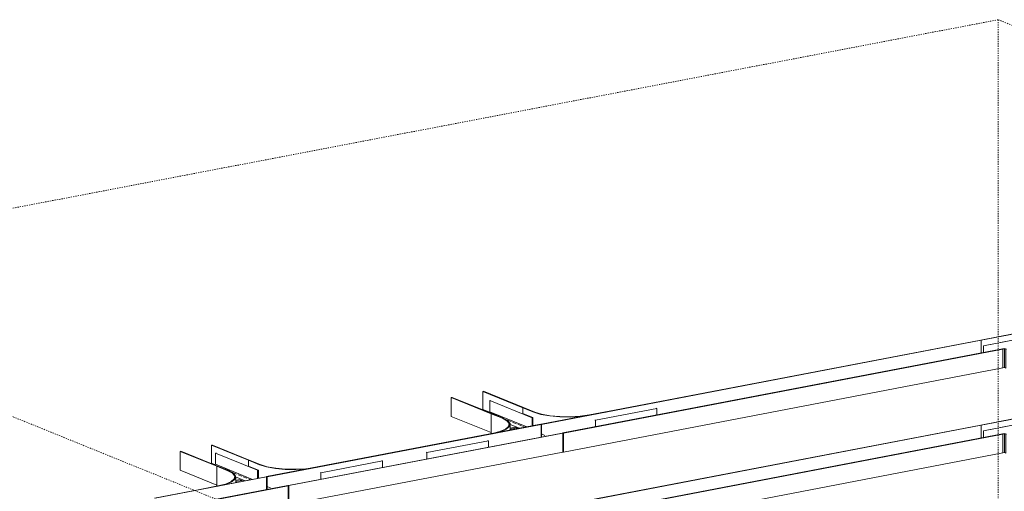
# Model space of a CAD drawing. Header units: millimetres. Extents: x 5617 to 131373, y -9330 to 158328.
# Tile 81 of 83: x 122920 to 125426, y 156601 to 157800. Entities that reach past the tile are written whole.
import ezdxf

# ---------------------------------------------------------------- set-up
doc = ezdxf.new("R2010")
doc.units = ezdxf.units.MM
doc.linetypes.add('Осевая', pattern=[14, 10, -2, 0, -2])
doc.linetypes.add('Скрыто_2_', pattern=[6, 3, -3])
doc.layers.add('Границы 3D вида', color=7, linetype='Скрыто_2_', lineweight=20, true_color=0x0080c0)
for name, color, linetype, lineweight in [('Кабельные лотки', 7, 'Continuous', 18), ('Осевая линия', 7, 'Осевая', 18), ('Соединительные детали кабельных лотков', 7, 'Continuous', 18)]:
    doc.layers.add(name, color=color, linetype=linetype, lineweight=lineweight)

# ---------------------------------------------------------------- blocks, each defined once
blk = doc.blocks.new('OSTEC_CLH - ЛН_ ЛП - СЛУМИ - Угол горизонтальный - ZS - Цинкование по методу Сендзимира-V134-МКСС_ПЧ_5_33')
at = {"layer": 'Соединительные детали кабельных лотков'}
for p, q in [((105231.1, 157002.4), (105144.5, 156985.9)), ((105144.5, 156985.9), (105146, 156985.3)), ((105146, 156985.3), (105230.4, 157001.4)), ((105146, 156953.2), (105146, 156985.3)), ((105230.4, 157001.4), (105288.4, 156977.9)), ((105230.4, 157001.4), (105230.4, 156986.3)), ((105231.1, 157002.4), (105290.5, 156978.3)), ((105205.9, 156964.7), (105199.7, 156963.5)), ((105199.7, 156963.5), (105201.1, 156962.9)), ((105201.1, 156962.9), (105205.3, 156963.7)), ((105201.1, 156914.9), (105201.1, 156962.9)), ((105208.1, 156962.6), (105205.3, 156963.7)), ((105205.3, 156963.7), (105205.3, 156919)), ((105205.9, 156963.4), (105205.9, 156964.7)), ((105205.9, 156964.7), (105210.2, 156963)), ((105210.2, 156963), (105208.1, 156962.6)), ((105208.1, 156962.6), (105208.1, 156914.5)), ((105290.5, 156978.3), (105288.4, 156977.9)), ((105288.4, 156977.9), (105288.4, 156932.3)), ((105284.7, 156933.8), (105288.4, 156932.3)), ((105288.4, 156932.3), (105286.6, 156932)), ((105205.3, 156915.7), (105201.1, 156914.9)), ((105205.3, 156919), (105205.3, 156915.7)), ((105205.3, 156915.7), (105208.1, 156914.5))]:
    blk.add_line(p, q, dxfattribs=at)
blk = doc.blocks.new('OSTEC_U - ЛН_ ЛП - СЛУМИ - OSTEC_U - ЛН_ ЛП - СЛУМИ-V135-МКСС_ПЧ_5_33')
at = {"layer": 'Соединительные детали кабельных лотков'}
for p, q in [((105229.7, 156986.4), (105151.4, 156971.5)), ((105151.9, 156971.3), (105230.2, 156986.2)), ((105229.9, 156986.5), (105229.7, 156986.4)), ((105229.9, 156986.5), (105230.2, 156986.2)), ((105230.2, 156986.2), (105230.8, 156986.4)), ((105230.2, 156956.4), (105230.2, 156986.2)), ((105230.2, 156986.2), (105284, 156964.4)), ((105230.2, 156986.2), (105230.2, 156956.4)), ((105230.5, 156986.5), (105230.3, 156986.5)), ((105284.7, 156964.6), (105231, 156986.4)), ((105151.4, 156971.5), (105151.9, 156971.3)), ((105151.4, 156954.3), (105151.4, 156971.5)), ((105151.9, 156954.4), (105151.9, 156971.3)), ((105227.6, 156955.9), (105230.2, 156956.4)), ((105229.4, 156955.2), (105230.2, 156956.4)), ((105230.2, 156956.4), (105229.4, 156955.2)), ((105230.2, 156956.4), (105284, 156934.6)), ((105284, 156964.4), (105284.7, 156964.6)), ((105284, 156964.4), (105284, 156934.6)), ((105284.7, 156964.6), (105284.7, 156933.8)), ((105284, 156934.6), (105281.4, 156934.1)), ((105284.7, 156933.8), (105282.9, 156933.5))]:
    blk.add_line(p, q, dxfattribs=at)
blk.add_polyline3d([(105230.7, 156986.5, 0), (105230.5, 156986.5, 0), (105230.3, 156986.5, 0)], dxfattribs=at)
blk = doc.blocks.new('OSTEC_CT - ЛН_ ЛП - ОГП - Тройник - ZS - Цинкование по методу Сендзимира-1219768-МКСС_ПЧ_5_33')
at = {"layer": 'Осевая линия'}
for p, q in [((103241.7, 156648.9), (103286.4, 156630.8)), ((103328, 156613.9), (103341.5, 156608.4))]:
    blk.add_line(p, q, dxfattribs=at)
at = {"layer": 'Соединительные детали кабельных лотков'}
for p, q in [((103282.9, 156680.8), (103280.9, 156680.4)), ((103280.9, 156680.4), (103309.2, 156668.9)), ((103311.2, 156669.3), (103282.9, 156680.8)), ((103202.6, 156665.4), (103200.5, 156665)), ((103200.5, 156665), (103228.8, 156653.5)), ((103200.5, 156614.6), (103200.5, 156665)), ((103230.9, 156653.9), (103202.6, 156665.4)), ((103491.5, 156670), (103450.3, 156662.1)), ((103492.9, 156669.4), (103491.5, 156670)), ((103248.5, 156626.2), (103264.3, 156629.2)), ((103248.8, 156622.8), (103248.8, 156637.8)), ((103202.9, 156614.8), (103161.7, 156607)), ((103161.7, 156607), (103163.1, 156606.4)), ((103381, 156615.9), (103382.6, 156616.2)), ((103382.4, 156615.4), (103381, 156615.9)), ((103384, 156615.7), (103382.4, 156615.4)), ((103382.4, 156567.3), (103382.4, 156615.4)), ((103382.6, 156616.2), (103384, 156615.7)), ((103384, 156615.7), (103384, 156567.6)), ((103384, 156567.6), (103382.4, 156567.3))]:
    blk.add_line(p, q, dxfattribs=at)
for points in [[(103228.8, 156653.5, 0), (103240.6, 156647.1, 0), (103246, 156640, 0), (103244.7, 156632.7, 0), (103236.6, 156625.8, 0), (103222.3, 156619.7, 0), (103202.9, 156614.8, 0)], [(103204.4, 156614.3, 0), (103224.2, 156619.2, 0), (103238.8, 156625.5, 0), (103247.1, 156632.6, 0), (103248.5, 156640, 0), (103243, 156647.3, 0), (103230.9, 156653.9, 0)], [(103309.2, 156668.9, 0), (103327.1, 156663.4, 0), (103349.5, 156659.3, 0), (103374.9, 156657, 0), (103401.7, 156656.6, 0), (103427.8, 156658.1, 0), (103451.7, 156661.5, 0)], [(103450.3, 156662.1, 0), (103427, 156658.8, 0), (103401.5, 156657.3, 0), (103375.4, 156657.7, 0), (103350.6, 156659.9, 0), (103328.7, 156663.9, 0), (103311.2, 156669.3, 0)]]:
    blk.add_polyline3d(points, dxfattribs=at)
blk = doc.blocks.new('OSTEC_U - ЛН_ ЛП - СЛУМ - OSTEC_U - ЛН_ ЛП - СЛУМ-1216886-МКСС_ПЧ_5_33')
at = {"layer": 'Соединительные детали кабельных лотков'}
for p, q in [((103620.7, 156678.9), (103622.1, 156678.4)), ((103622.1, 156678.4), (103465.5, 156648.4)), ((103622.1, 156678.4), (103622.1, 156662)), ((103465.5, 156648.4), (103464.1, 156649)), ((103465.5, 156632.1), (103465.5, 156648.4))]:
    blk.add_line(p, q, dxfattribs=at)
blk = doc.blocks.new('OSTEC_U - ЛН_ ЛП - СЛУМ - OSTEC_U - ЛН_ ЛП - СЛУМ-V137-МКСС_ПЧ_5_33')
at = {"layer": 'Соединительные детали кабельных лотков'}
for p, q in [((103196.8, 156698.4), (103198.8, 156698.8)), ((103196.8, 156670.1), (103196.8, 156698.4)), ((103304.3, 156654.8), (103196.8, 156698.4)), ((103193, 156669.3), (103196.8, 156670.1)), ((103291.3, 156631.7), (103196.8, 156670.1)), ((103306.3, 156655.2), (103280.8, 156665.5)), ((103306.3, 156655.2), (103304.3, 156654.8)), ((103304.3, 156654.8), (103304.3, 156634.2)), ((103306.3, 156634.6), (103306.3, 156655.2)), ((103272.7, 156628.2), (103248.5, 156638)), ((103260.2, 156630.8), (103268.7, 156627.4))]:
    blk.add_line(p, q, dxfattribs=at)
blk = doc.blocks.new('OSTEC_CT - ЛН_ ЛП - ОГП - Тройник - ZS - Цинкование по методу Сендзимира-V138-МКСС_ПЧ_5_33')
at = {"layer": 'Осевая линия'}
for p, q in [((103940.1, 156782.3), (103984.7, 156764.2)), ((104026.4, 156747.3), (104039.9, 156741.9))]:
    blk.add_line(p, q, dxfattribs=at)
at = {"layer": 'Соединительные детали кабельных лотков'}
for p, q in [((103981.3, 156814.2), (103979.3, 156813.8)), ((103979.3, 156813.8), (104007.5, 156802.4)), ((104009.6, 156802.8), (103981.3, 156814.2)), ((103900.9, 156798.9), (103898.9, 156798.5)), ((103898.9, 156798.5), (103927.2, 156787)), ((103898.9, 156748.1), (103898.9, 156798.5)), ((103929.2, 156787.4), (103900.9, 156798.9)), ((104189.9, 156803.4), (104148.6, 156795.6)), ((104191.3, 156802.9), (104189.9, 156803.4)), ((103946.9, 156759.6), (103962.7, 156762.6)), ((103947.2, 156756.2), (103947.2, 156771.2)), ((103901.3, 156748.3), (103860.1, 156740.4)), ((103860.1, 156740.4), (103861.5, 156739.8)), ((103861.5, 156739.8), (103861.9, 156739.9)), ((104079.3, 156749.4), (104081, 156749.7)), ((104080.7, 156748.8), (104079.3, 156749.4)), ((104082.4, 156749.1), (104080.7, 156748.8)), ((104080.7, 156700.8), (104080.7, 156748.8)), ((104081, 156749.7), (104082.4, 156749.1)), ((104082.4, 156749.1), (104082.4, 156701.1)), ((104082.4, 156701.1), (104080.7, 156700.8))]:
    blk.add_line(p, q, dxfattribs=at)
for points in [[(103927.2, 156787, 0), (103939, 156780.5, 0), (103944.4, 156773.4, 0), (103943, 156766.2, 0), (103935, 156759.2, 0), (103920.7, 156753.2, 0), (103901.3, 156748.3, 0)], [(103902.7, 156747.7, 0), (103922.6, 156752.7, 0), (103937.2, 156758.9, 0), (103945.5, 156766, 0), (103946.9, 156773.5, 0), (103941.4, 156780.8, 0), (103929.2, 156787.4, 0)], [(104007.5, 156802.4, 0), (104025.4, 156796.8, 0), (104047.9, 156792.8, 0), (104073.3, 156790.5, 0), (104100, 156790.1, 0), (104126.2, 156791.6, 0), (104150.1, 156795, 0)], [(104148.6, 156795.6, 0), (104125.4, 156792.3, 0), (104099.8, 156790.8, 0), (104073.8, 156791.1, 0), (104049, 156793.4, 0), (104027.1, 156797.4, 0), (104009.6, 156802.8, 0)]]:
    blk.add_polyline3d(points, dxfattribs=at)
blk = doc.blocks.new('OSTEC_U - ЛН_ ЛП - СЛУМ - OSTEC_U - ЛН_ ЛП - СЛУМ-V139-МКСС_ПЧ_5_33')
at = {"layer": 'Соединительные детали кабельных лотков'}
for p, q in [((103891.8, 156729.9), (103735.1, 156700)), ((103890.4, 156730.5), (103891.8, 156729.9)), ((103891.8, 156729.9), (103891.8, 156713.6)), ((103735.1, 156700), (103733.7, 156700.5)), ((103735.1, 156683.6), (103735.1, 156700))]:
    blk.add_line(p, q, dxfattribs=at)
blk = doc.blocks.new('OSTEC_U - ЛН_ ЛП - СЛУМ - OSTEC_U - ЛН_ ЛП - СЛУМ-V140-МКСС_ПЧ_5_33')
at = {"layer": 'Соединительные детали кабельных лотков'}
for p, q in [((103895.1, 156831.8), (103897.2, 156832.2)), ((103895.1, 156803.5), (103895.1, 156831.8)), ((104002.7, 156788.2), (103895.1, 156831.8)), ((103891.3, 156802.8), (103895.1, 156803.5)), ((103989.6, 156765.2), (103895.1, 156803.5)), ((104004.7, 156788.6), (103979.2, 156799)), ((104004.7, 156788.6), (104002.7, 156788.2)), ((104002.7, 156788.2), (104002.7, 156767.7)), ((104004.7, 156768.1), (104004.7, 156788.6)), ((103971.1, 156761.6), (103946.9, 156771.5)), ((103958.6, 156764.3), (103967.1, 156760.9))]:
    blk.add_line(p, q, dxfattribs=at)

msp = doc.modelspace()

# ---------------------------------------------------------------- linework, layer by layer
at = {"layer": 'Границы 3D вида'}
for p, q in [((125410.5, 157800.4), (122014.2, 157151.3)), ((125410.5, 157800.4), (125410.5, 152168.7)), ((125410.5, 157800.4), (128329.9, 156616.3)), ((122014.2, 157151.3), (124933.6, 155967.3))]:
    msp.add_line(p, q, dxfattribs=at)
at = {"layer": 'Кабельные лотки'}
for p, q in [((124247.1, 156772.1), (125365.8, 156985.9)), ((124248.5, 156771.5), (125367.3, 156985.3)), ((125365.8, 156985.9), (125367.3, 156985.3)), ((125367.3, 156985.3), (125367.3, 156953.2)), ((124302.2, 156749.7), (125421, 156963.5)), ((124303.7, 156749.1), (125422.4, 156962.9)), ((125421, 156963.5), (125422.4, 156962.9)), ((125422.4, 156962.9), (125422.4, 156914.9)), ((124303.7, 156701.1), (125422.4, 156914.9)), ((124098.6, 156855.2), (124100.7, 156855.6)), ((124098.6, 156809.6), (124098.6, 156855.2)), ((124200.5, 156813.8), (124098.6, 156855.2)), ((124202.6, 156814.2), (124100.7, 156855.6)), ((124018.3, 156839.8), (124020.4, 156840.2)), ((124018.3, 156791.8), (124018.3, 156839.8)), ((124120.1, 156798.5), (124018.3, 156839.8)), ((124122.2, 156798.9), (124020.4, 156840.2)), ((124096.8, 156809.2), (124098.6, 156809.6)), ((124114.5, 156803.1), (124098.6, 156809.6)), ((124202.6, 156814.2), (124200.5, 156813.8)), ((124200.5, 156813.8), (124200.5, 156798.9)), ((124120.1, 156750.5), (124018.3, 156791.8)), ((124122.2, 156798.9), (124120.1, 156798.5)), ((124120.1, 156798.5), (124120.1, 156750.5)), ((123548.7, 156638.6), (124245.4, 156771.8)), ((123550.1, 156638), (124246.9, 156771.2)), ((125365.8, 156769.8), (123621.5, 156436.4)), ((125367.3, 156769.2), (123622.9, 156435.8)), ((124179.9, 156764.3), (124168.2, 156762.1)), ((124168.2, 156759.6), (124183.9, 156762.6)), ((124245.4, 156771.8), (124246.9, 156771.2)), ((124246.9, 156771.2), (124246.9, 156739.1)), ((124248.5, 156771.5), (124247.1, 156772.1)), ((124247.1, 156772.1), (124247.1, 156739.2)), ((124248.5, 156739.5), (124248.5, 156771.5)), ((125365.8, 156769.8), (125367.3, 156769.2)), ((125367.3, 156769.2), (125367.3, 156737.1)), ((123603.9, 156616.3), (124300.6, 156749.4)), ((123605.3, 156615.7), (124302, 156748.8)), ((125421, 156747.4), (123676.6, 156414.1)), ((125422.4, 156746.8), (123678.1, 156413.5)), ((124300.6, 156749.4), (124302, 156748.8)), ((124302, 156748.8), (124302, 156700.8)), ((124303.7, 156749.1), (124302.2, 156749.7)), ((124303.7, 156701.1), (124303.7, 156749.1)), ((125421, 156747.4), (125422.4, 156746.8)), ((125422.4, 156746.8), (125422.4, 156698.8)), ((123408.7, 156718.2), (123410.8, 156718.6)), ((123408.7, 156672.7), (123408.7, 156718.2)), ((123502.1, 156680.4), (123408.7, 156718.2)), ((123504.2, 156680.8), (123410.8, 156718.6)), ((123328.4, 156702.9), (123330.5, 156703.3)), ((123328.4, 156654.9), (123328.4, 156702.9)), ((123421.8, 156665), (123328.4, 156702.9)), ((123423.9, 156665.4), (123330.5, 156703.3)), ((123504.2, 156680.8), (123502.1, 156680.4)), ((123502.1, 156680.4), (123502.1, 156665.5)), ((123605.3, 156567.6), (124302, 156700.8)), ((125422.4, 156698.8), (123758.6, 156380.8)), ((123421.8, 156617), (123328.4, 156654.9)), ((123406.9, 156672.3), (123408.7, 156672.7)), ((123416.1, 156669.7), (123408.7, 156672.7)), ((123423.9, 156665.4), (123421.8, 156665)), ((123421.8, 156665), (123421.8, 156617)), ((123263.4, 156584.1), (123547.1, 156638.3)), ((123264.9, 156583.5), (123548.5, 156637.7)), ((123481.5, 156630.9), (123469.8, 156628.6)), ((123469.8, 156626.2), (123485.6, 156629.2)), ((123547.1, 156638.3), (123548.5, 156637.7)), ((123548.5, 156637.7), (123548.5, 156605.7)), ((123550.1, 156638), (123548.7, 156638.6)), ((123548.7, 156638.6), (123548.7, 156605.7)), ((123550.1, 156606), (123550.1, 156638)), ((123318.6, 156561.7), (123602.2, 156615.9)), ((123320, 156561.2), (123603.7, 156615.4)), ((123602.2, 156615.9), (123603.7, 156615.4)), ((123603.7, 156615.4), (123603.7, 156567.3)), ((123605.3, 156615.7), (123603.9, 156616.3)), ((123605.3, 156567.6), (123605.3, 156615.7))]:
    msp.add_line(p, q, dxfattribs=at)
at = {"layer": 'Осевая линия'}
for p, q in [((124161.4, 156782.3), (124155, 156784.9)), ((123463, 156648.9), (123456.7, 156651.4))]:
    msp.add_line(p, q, dxfattribs=at)

# ---------------------------------------------------------------- block references
at = {"layer": 'Соединительные детали кабельных лотков'}
for name, p in [('OSTEC_CLH - ЛН_ ЛП - СЛУМИ - Угол горизонтальный - ZS - Цинкование по методу Сендзимира-V134-МКСС_ПЧ_5_33', (20221.3, 0)), ('OSTEC_U - ЛН_ ЛП - СЛУМИ - OSTEC_U - ЛН_ ЛП - СЛУМИ-V135-МКСС_ПЧ_5_33', (20221.3, 0)), ('OSTEC_U - ЛН_ ЛП - СЛУМ - OSTEC_U - ЛН_ ЛП - СЛУМ-V140-МКСС_ПЧ_5_33', (20221.3, 0)), ('OSTEC_CT - ЛН_ ЛП - ОГП - Тройник - ZS - Цинкование по методу Сендзимира-V138-МКСС_ПЧ_5_33', (20221.3, 0)), ('OSTEC_U - ЛН_ ЛП - СЛУМ - OSTEC_U - ЛН_ ЛП - СЛУМ-1216886-МКСС_ПЧ_5_33', (20919.6, 133.5)), ('OSTEC_CLH - ЛН_ ЛП - СЛУМИ - Угол горизонтальный - ZS - Цинкование по методу Сендзимира-V134-МКСС_ПЧ_5_33', (20221.3, -216.1)), ('OSTEC_U - ЛН_ ЛП - СЛУМИ - OSTEC_U - ЛН_ ЛП - СЛУМИ-V135-МКСС_ПЧ_5_33', (20221.3, -216.1)), ('OSTEC_U - ЛН_ ЛП - СЛУМ - OSTEC_U - ЛН_ ЛП - СЛУМ-V139-МКСС_ПЧ_5_33', (20221.3, 0)), ('OSTEC_CT - ЛН_ ЛП - ОГП - Тройник - ZS - Цинкование по методу Сендзимира-1219768-МКСС_ПЧ_5_33', (20221.3, 0)), ('OSTEC_U - ЛН_ ЛП - СЛУМ - OSTEC_U - ЛН_ ЛП - СЛУМ-V137-МКСС_ПЧ_5_33', (20221.3, 0)), ('OSTEC_U - ЛН_ ЛП - СЛУМ - OSTEC_U - ЛН_ ЛП - СЛУМ-1216886-МКСС_ПЧ_5_33', (20221.3, 0))]:
    msp.add_blockref(name, p, dxfattribs=at)

doc.saveas('drawing.dxf')
